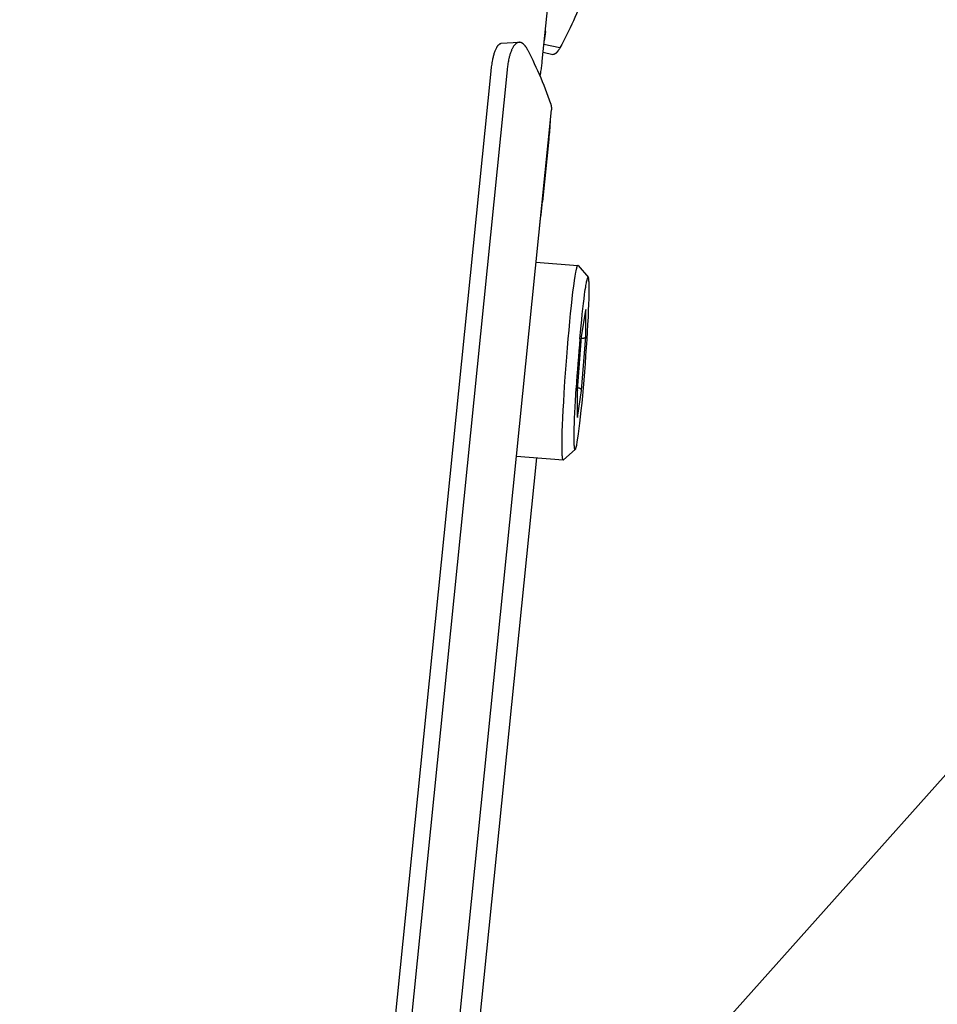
# Model space of a CAD drawing. Extents: x 0 to 1189, y 0 to 841.
# Tile 39 of 76: x 316 to 339, y 162 to 186. Entities that reach past the tile are written whole.
import ezdxf

# ---------------------------------------------------------------- set-up
doc = ezdxf.new("R2010")
doc.units = 0
doc.header["$LTSCALE"] = 65.395
doc.layers.get('0').update_dxf_attribs({"linetype": 'CONTINUOUS'})
doc.layers.add('mg_3_BL8', color=7, linetype='CONTINUOUS')
doc.styles.get("Standard").update_dxf_attribs({"font": 'txt', "width": 0.8})
doc.dimstyles.get("Standard").update_dxf_attribs({"dimtxt": 3, "dimasz": 3, "dimexe": 2, "dimexo": 0, "dimtad": 1, "dimtxsty": 'STANDARD', "dimblk": '_ARROW_FILLED', "dimblk1": '_ARROW_FILLED', "dimblk2": '_ARROW_FILLED', "dimcen": 0.09, "dimazin": 3, "dimtol": 1, "dimtp": 0.01, "dimtm": 0.01, "dimtfac": 1, "dimtofl": 0, "dimtmove": 0, "dimatfit": 3, "dimtolj": 1})

# ---------------------------------------------------------------- blocks, each defined once
blk = doc.blocks.new('_ARROW_FILLED')
at = {"color": 0, "linetype": 'BYBLOCK'}
blk.add_solid([(0, 0), (-1, 0.1667), (-1, -0.1667)], dxfattribs=at)
blk = doc.blocks.new('MG_3_BL8', base_point=(356.453, 141.465))
at = {"layer": 'mg_3_BL8', "color": 2, "linetype": 'CONTINUOUS'}
for p, q in [((329.415, 186.068), (329.427, 186.066)), ((328.755, 185.789), (328.309, 185.758)), ((329.782, 185.65), (329.382, 185.734)), ((329.362, 185.538), (329.604, 185.485)), ((328.044, 185.065), (324.719, 152.152)), ((328.455, 185.099), (325.13, 152.186)), ((325.998, 148.763), (329.567, 184.092)), ((329.501, 183.357), (329.343, 181.791)), ((329.496, 183.3), (329.487, 183.301)), ((329.343, 181.791), (329.335, 181.792)), ((329.18, 180.259), (330.235, 180.179)), ((330.235, 180.179), (330.235, 180.179)), ((330.24, 180.177), (330.235, 180.179)), ((330.24, 180.177), (330.497, 179.877)), ((330.497, 179.877), (330.493, 179.879)), ((330.329, 178.389), (330.43, 179.06)), ((330.431, 179.069), (330.43, 179.06)), ((330.431, 178.39), (330.431, 179.069)), ((330.227, 177.043), (330.329, 178.392)), ((330.329, 178.394), (330.329, 178.392)), ((330.329, 177.036), (330.431, 178.39)), ((330.227, 177.043), (330.226, 177.04)), ((330.226, 176.361), (330.329, 177.036)), ((330.227, 176.371), (330.227, 177.045)), ((330.227, 176.371), (330.226, 176.361)), ((329.87, 175.295), (330.169, 175.553)), ((330.165, 175.552), (330.169, 175.553)), ((326.915, 152.743), (329.199, 175.344)), ((328.687, 175.383), (329.865, 175.293)), ((329.855, 175.306), (329.855, 175.307)), ((329.855, 175.305), (329.855, 175.306)), ((329.865, 175.293), (329.87, 175.295)), ((329.865, 175.293), (329.865, 175.293))]:
    blk.add_line(p, q, dxfattribs=at)
for points in [[(330.356, 186.908), (330.327, 186.828), (330.296, 186.748), (330.265, 186.669), (330.234, 186.589), (330.197, 186.502), (330.16, 186.415), (330.122, 186.328), (330.083, 186.242), (330.042, 186.156), (330.001, 186.07), (329.959, 185.985), (329.916, 185.901), (329.873, 185.817), (329.828, 185.733), (329.782, 185.65)], [(329.284, 184.935), (329.288, 184.957), (329.292, 184.979), (329.296, 185.001), (329.3, 185.024), (329.306, 185.056), (329.311, 185.089), (329.316, 185.122), (329.32, 185.154), (329.324, 185.187), (329.329, 185.22), (329.332, 185.253), (329.336, 185.286), (329.34, 185.319), (329.496, 186.861)], [(328.309, 185.758), (328.302, 185.757), (328.296, 185.756), (328.289, 185.754), (328.283, 185.752), (328.277, 185.749), (328.271, 185.746), (328.265, 185.742), (328.259, 185.739), (328.254, 185.735), (328.249, 185.73), (328.243, 185.726), (328.238, 185.721), (328.233, 185.716), (328.229, 185.711), (328.224, 185.706), (328.217, 185.698), (328.211, 185.69), (328.205, 185.681), (328.2, 185.673), (328.194, 185.664), (328.189, 185.656), (328.185, 185.647), (328.176, 185.631), (328.169, 185.615), (328.161, 185.599), (328.155, 185.583), (328.148, 185.567), (328.14, 185.545), (328.132, 185.524), (328.125, 185.502), (328.119, 185.48), (328.112, 185.459), (328.107, 185.437), (328.101, 185.415), (328.096, 185.393), (328.091, 185.37), (328.086, 185.348), (328.079, 185.313), (328.073, 185.278), (328.067, 185.243), (328.062, 185.207), (328.057, 185.172), (328.052, 185.136), (328.048, 185.101), (328.044, 185.065)], [(328.755, 185.789), (328.748, 185.789), (328.74, 185.787), (328.733, 185.786), (328.726, 185.783), (328.718, 185.781), (328.712, 185.778), (328.705, 185.775), (328.697, 185.77), (328.69, 185.766), (328.683, 185.761), (328.676, 185.755), (328.669, 185.75), (328.662, 185.744), (328.656, 185.738), (328.648, 185.729), (328.64, 185.719), (328.632, 185.709), (328.624, 185.699), (328.617, 185.689), (328.611, 185.679), (328.603, 185.666), (328.595, 185.653), (328.588, 185.64), (328.581, 185.626), (328.575, 185.613), (328.569, 185.599), (328.561, 185.58), (328.553, 185.561), (328.546, 185.541), (328.539, 185.522), (328.532, 185.502), (328.526, 185.482), (328.52, 185.462), (328.515, 185.442), (328.509, 185.422), (328.504, 185.402), (328.5, 185.381), (328.493, 185.35), (328.487, 185.319), (328.481, 185.288), (328.476, 185.257), (328.471, 185.225), (328.466, 185.194), (328.462, 185.162), (328.458, 185.131), (328.455, 185.099)], [(328.974, 185.595), (328.969, 185.604), (328.965, 185.613), (328.96, 185.622), (328.955, 185.63), (328.95, 185.639), (328.944, 185.648), (328.939, 185.656), (328.933, 185.665), (328.928, 185.673), (328.922, 185.681), (328.917, 185.688), (328.912, 185.694), (328.907, 185.701), (328.902, 185.707), (328.897, 185.713), (328.892, 185.719), (328.887, 185.725), (328.881, 185.73), (328.877, 185.735), (328.873, 185.739), (328.868, 185.743), (328.864, 185.747), (328.859, 185.751), (328.854, 185.755), (328.849, 185.758), (328.845, 185.762), (328.839, 185.765), (328.835, 185.768), (328.831, 185.77), (328.826, 185.773), (328.822, 185.775), (328.817, 185.777), (328.813, 185.779), (328.808, 185.781), (328.804, 185.782), (328.799, 185.784), (328.794, 185.785), (328.789, 185.787), (328.784, 185.788), (328.779, 185.788), (328.775, 185.789), (328.77, 185.789), (328.765, 185.79), (328.76, 185.79), (328.755, 185.789)], [(328.974, 185.595), (329.016, 185.511), (329.058, 185.428), (329.098, 185.344), (329.138, 185.259), (329.18, 185.169), (329.221, 185.079), (329.261, 184.988), (329.3, 184.897), (329.338, 184.806), (329.375, 184.714), (329.412, 184.622), (329.447, 184.529), (329.482, 184.437), (329.515, 184.343), (329.548, 184.25)], [(329.782, 185.65), (329.777, 185.64), (329.771, 185.63), (329.765, 185.62), (329.759, 185.61), (329.753, 185.601), (329.747, 185.591), (329.74, 185.582), (329.734, 185.572), (329.73, 185.568), (329.727, 185.563), (329.723, 185.558), (329.72, 185.554), (329.716, 185.549), (329.712, 185.544), (329.709, 185.54), (329.705, 185.536), (329.7, 185.531), (329.696, 185.527), (329.692, 185.523), (329.687, 185.518), (329.685, 185.516), (329.682, 185.514), (329.68, 185.512), (329.677, 185.51), (329.674, 185.508), (329.672, 185.506), (329.669, 185.504), (329.666, 185.502), (329.663, 185.5), (329.661, 185.498), (329.658, 185.496), (329.655, 185.495), (329.652, 185.493), (329.649, 185.492), (329.646, 185.49), (329.643, 185.489), (329.64, 185.488), (329.637, 185.487), (329.634, 185.486), (329.631, 185.485), (329.628, 185.485), (329.625, 185.484), (329.622, 185.484), (329.619, 185.483), (329.616, 185.483), (329.613, 185.483), (329.61, 185.484), (329.607, 185.484), (329.604, 185.485)], [(329.548, 184.25), (329.55, 184.243), (329.552, 184.237), (329.554, 184.23), (329.556, 184.223), (329.557, 184.217), (329.559, 184.21), (329.56, 184.204), (329.562, 184.198), (329.563, 184.192), (329.564, 184.185), (329.565, 184.179), (329.566, 184.173), (329.566, 184.167), (329.567, 184.161), (329.568, 184.154), (329.568, 184.148), (329.568, 184.142), (329.569, 184.135), (329.569, 184.129), (329.569, 184.123), (329.569, 184.117), (329.568, 184.11), (329.568, 184.104), (329.568, 184.098), (329.567, 184.092)], [(329.537, 183.795), (329.535, 183.762), (329.533, 183.729), (329.531, 183.696), (329.527, 183.64), (329.522, 183.583), (329.517, 183.526), (329.512, 183.47), (329.507, 183.413), (329.501, 183.357)], [(329.854, 175.309), (329.85, 175.328), (329.847, 175.346), (329.844, 175.376), (329.842, 175.405), (329.84, 175.445), (329.838, 175.484), (329.837, 175.584), (329.837, 175.712), (329.839, 175.84), (329.843, 176.002), (329.849, 176.163), (329.857, 176.353), (329.866, 176.543), (329.878, 176.755), (329.89, 176.966), (329.91, 177.27), (329.931, 177.574), (329.954, 177.878), (329.972, 178.106), (329.991, 178.334), (330.011, 178.552), (330.031, 178.769), (330.051, 178.968), (330.071, 179.167), (330.091, 179.341), (330.111, 179.515), (330.129, 179.656), (330.148, 179.798), (330.166, 179.913), (330.182, 180.008), (330.19, 180.045), (330.198, 180.083), (330.204, 180.11), (330.211, 180.137), (330.215, 180.147), (330.219, 180.158), (330.224, 180.169), (330.226, 180.173), (330.229, 180.176), (330.231, 180.179), (330.235, 180.179)], [(330.169, 175.553), (330.174, 175.559), (330.177, 175.565), (330.18, 175.571), (330.186, 175.59), (330.191, 175.609), (330.198, 175.637), (330.204, 175.666), (330.218, 175.742), (330.234, 175.835), (330.25, 175.946), (330.267, 176.08), (330.284, 176.214), (330.302, 176.375), (330.319, 176.537), (330.338, 176.72), (330.355, 176.903), (330.373, 177.1), (330.39, 177.298), (330.407, 177.503), (330.423, 177.708), (330.438, 177.914), (330.453, 178.119), (330.465, 178.317), (330.477, 178.515), (330.488, 178.698), (330.497, 178.882), (330.504, 179.044), (330.51, 179.206), (330.514, 179.342), (330.517, 179.477), (330.518, 179.589), (330.517, 179.683), (330.515, 179.76), (330.513, 179.789), (330.51, 179.818), (330.508, 179.838), (330.504, 179.857), (330.503, 179.864), (330.5, 179.871), (330.497, 179.877)], [(330.285, 178.339), (330.3, 178.5), (330.315, 178.661), (330.33, 178.81), (330.345, 178.959), (330.36, 179.093), (330.375, 179.226), (330.389, 179.339), (330.404, 179.453), (330.412, 179.514), (330.421, 179.575), (330.431, 179.636), (330.437, 179.673), (330.443, 179.71), (330.449, 179.74), (330.455, 179.77), (330.46, 179.794), (330.466, 179.818), (330.469, 179.83), (330.472, 179.841), (330.476, 179.852), (330.477, 179.857), (330.479, 179.862), (330.482, 179.867), (330.485, 179.873), (330.486, 179.875), (330.487, 179.876), (330.489, 179.878), (330.491, 179.879), (330.493, 179.879)], [(330.431, 178.39), (330.431, 178.389), (330.431, 178.387), (330.43, 178.386), (330.43, 178.384), (330.429, 178.383), (330.429, 178.381), (330.428, 178.38), (330.427, 178.379), (330.426, 178.377), (330.426, 178.376), (330.425, 178.374), (330.424, 178.373), (330.423, 178.372), (330.422, 178.371), (330.42, 178.369), (330.419, 178.368), (330.417, 178.366), (330.416, 178.365), (330.414, 178.363), (330.413, 178.362), (330.411, 178.361), (330.409, 178.359), (330.407, 178.358), (330.405, 178.357), (330.404, 178.356), (330.402, 178.355), (330.4, 178.354), (330.398, 178.353), (330.396, 178.352), (330.394, 178.351), (330.392, 178.351), (330.39, 178.35), (330.388, 178.349), (330.386, 178.349), (330.384, 178.348), (330.38, 178.347), (330.377, 178.346), (330.374, 178.345), (330.37, 178.344), (330.367, 178.344), (330.363, 178.343), (330.36, 178.343), (330.356, 178.342), (330.353, 178.342), (330.349, 178.341), (330.346, 178.341), (330.343, 178.341), (330.339, 178.341), (330.336, 178.341), (330.332, 178.341), (330.329, 178.341), (330.325, 178.342)], [(330.165, 175.552), (330.163, 175.552), (330.162, 175.553), (330.16, 175.555), (330.159, 175.557), (330.158, 175.559), (330.156, 175.564), (330.154, 175.569), (330.153, 175.575), (330.152, 175.58), (330.149, 175.597), (330.147, 175.614), (330.145, 175.639), (330.144, 175.663), (330.142, 175.707), (330.141, 175.753), (330.14, 175.798), (330.14, 175.859), (330.14, 175.921), (330.141, 175.982), (330.144, 176.096), (330.147, 176.21), (330.152, 176.344), (330.157, 176.477), (330.165, 176.626), (330.172, 176.776), (330.182, 176.937), (330.191, 177.098)], [(330.289, 177.085), (330.287, 177.086), (330.285, 177.087), (330.283, 177.088), (330.28, 177.089), (330.278, 177.09), (330.276, 177.091), (330.274, 177.092), (330.271, 177.092), (330.269, 177.093), (330.266, 177.094), (330.264, 177.095), (330.261, 177.095), (330.259, 177.096), (330.257, 177.097), (330.254, 177.097), (330.252, 177.098), (330.249, 177.098), (330.246, 177.099), (330.244, 177.099), (330.241, 177.099), (330.239, 177.1), (330.236, 177.1), (330.234, 177.1), (330.231, 177.1)], [(330.329, 177.036), (330.329, 177.038), (330.329, 177.039), (330.329, 177.04), (330.329, 177.041), (330.328, 177.042), (330.328, 177.044), (330.328, 177.045), (330.328, 177.046), (330.327, 177.047), (330.327, 177.048), (330.326, 177.049), (330.326, 177.051), (330.325, 177.052), (330.325, 177.053), (330.324, 177.055), (330.323, 177.056), (330.323, 177.057), (330.322, 177.058), (330.321, 177.06), (330.32, 177.061), (330.319, 177.062), (330.318, 177.063), (330.317, 177.064), (330.316, 177.065), (330.315, 177.066), (330.314, 177.067), (330.313, 177.068), (330.312, 177.069), (330.311, 177.07), (330.31, 177.071), (330.309, 177.072), (330.308, 177.073), (330.306, 177.074), (330.305, 177.075), (330.304, 177.076), (330.303, 177.077), (330.302, 177.078), (330.3, 177.079), (330.299, 177.079), (330.298, 177.08), (330.297, 177.081), (330.295, 177.082), (330.294, 177.082), (330.293, 177.083), (330.291, 177.084), (330.29, 177.084), (330.289, 177.085)], [(329.855, 175.307), (329.855, 175.308), (329.854, 175.309)], [(329.865, 175.293), (329.865, 175.294), (329.864, 175.294), (329.864, 175.294), (329.864, 175.294), (329.864, 175.294), (329.863, 175.294), (329.863, 175.294), (329.863, 175.294), (329.863, 175.294), (329.863, 175.294), (329.862, 175.294), (329.862, 175.295), (329.862, 175.295), (329.862, 175.295), (329.861, 175.295), (329.861, 175.295), (329.861, 175.296), (329.86, 175.296), (329.86, 175.296), (329.86, 175.296), (329.86, 175.297), (329.859, 175.297), (329.859, 175.297), (329.859, 175.298), (329.859, 175.298), (329.858, 175.298), (329.858, 175.299), (329.858, 175.299), (329.858, 175.299), (329.858, 175.3), (329.858, 175.3), (329.857, 175.3), (329.857, 175.301), (329.857, 175.301), (329.857, 175.302), (329.857, 175.302), (329.857, 175.302), (329.856, 175.303), (329.856, 175.303), (329.856, 175.303), (329.856, 175.304), (329.856, 175.304), (329.856, 175.305), (329.856, 175.305), (329.855, 175.305)]]:
    blk.add_lwpolyline(points, dxfattribs=at)
for centre, radius, start, end in [((319.518, 187.451), 10.005, 350.6776, 352.0402), ((302.157, 184.549), 27.326, 352.7913, 354.206), ((378.574, 174.06), 48.478, 174.9357, 176.4068)]:
    blk.add_arc(centre, radius, start, end, dxfattribs=at)
at = {"layer": 'mg_3_BL8', "color": 7, "linetype": 'CONTINUOUS'}
blk.add_leader([(316.199, 141.301), (356.296, 186.221), (357.596, 186.221)], dimstyle='STANDARD', override={"dimtad": 0}, dxfattribs=at)

msp = doc.modelspace()

# ---------------------------------------------------------------- block references
at = {"layer": 'mg_3_BL8'}
msp.add_blockref('MG_3_BL8', (356.453, 141.465), dxfattribs=at)

doc.saveas('drawing.dxf')
